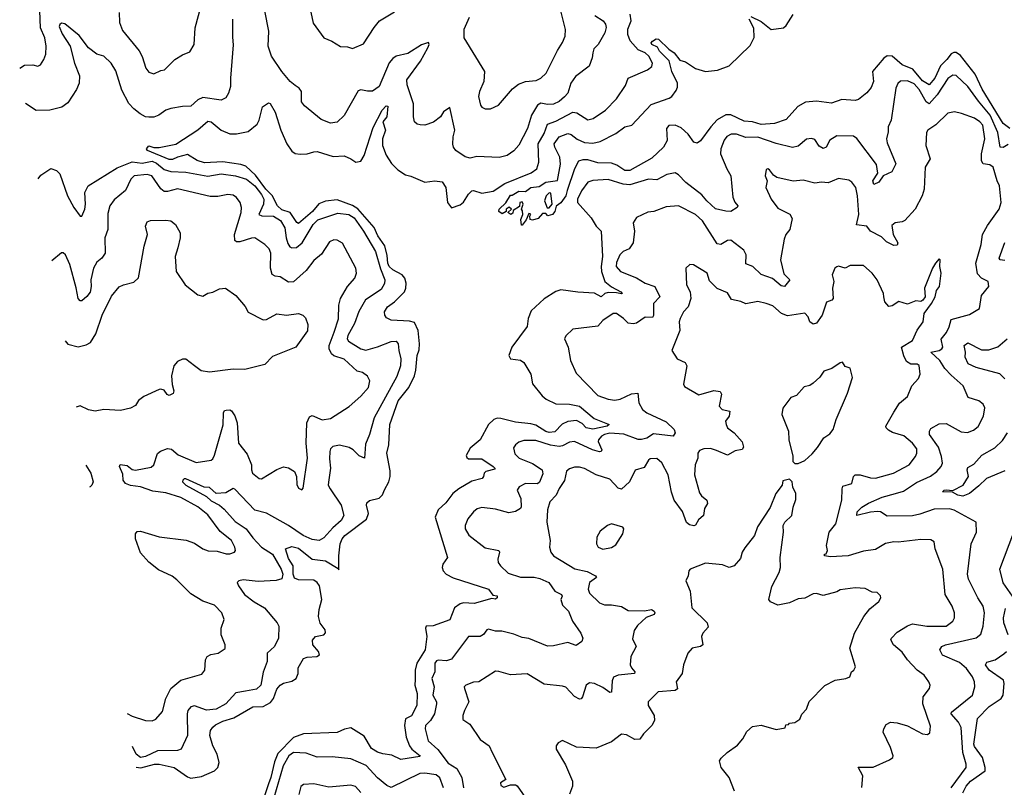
# Model space of a CAD drawing. Extents: x 2199565 to 2323334, y 894172 to 1018966.
# Tile 145 of 256: x 2208516 to 2214372, y 953788 to 958353. Entities that reach past the tile are written whole.
import ezdxf

# ---------------------------------------------------------------- set-up
doc = ezdxf.new("R2010")
doc.units = 0

msp = doc.modelspace()

# ---------------------------------------------------------------- linework, layer by layer
at = {"layer": '0CON10XD'}
for points in [[(2209108.1, 958395), (2209110, 958335), (2209127.6, 958287.6), (2209227.6, 958167.6), (2209244.3, 958134.3), (2209265.7, 958065), (2209285, 958040), (2209315, 958030), (2209355, 958050.8), (2209376.7, 958055), (2209438.8, 958115), (2209485, 958144.2), (2209528.6, 958161.4), (2209553.8, 958205), (2209560.6, 958305), (2209608, 958482)], [(2208516.3, 958064.3), (2208545, 958082.9), (2208594.3, 958084.3), (2208625, 958076.2), (2208640, 958085), (2208660, 958115), (2208671.7, 958148.3), (2208674.5, 958195), (2208665.9, 958245), (2208639.7, 958305), (2208635.8, 958405)], [(2209208.3, 953907.3), (2209236.2, 953903.8), (2209318.8, 953925), (2209345.7, 953925.7), (2209434.3, 953905), (2209515, 953849.5), (2209535, 953842.7), (2209597.9, 953852.1), (2209675.3, 953884.7), (2209695.6, 953905), (2209703.1, 953935), (2209690.4, 953985), (2209664.6, 954035), (2209647.1, 954095), (2209651.8, 954125), (2209665.4, 954145), (2209681, 954159), (2209725, 954180.2), (2209789, 954201), (2209903.3, 954266.7), (2209965, 954268.5), (2210008.6, 954291.4), (2210026.5, 954315), (2210045, 954371.1), (2210065, 954395.5), (2210085, 954407.3), (2210135, 954418.6), (2210160, 954435), (2210171.4, 954465), (2210172.6, 954497.4), (2210205, 954554), (2210225, 954561.1), (2210282.5, 954565), (2210298.6, 954575), (2210294.2, 954595), (2210258.9, 954635), (2210257.6, 954662.4), (2210275.6, 954684.4), (2210325, 954694.3), (2210334.4, 954705.6), (2210332.2, 954725), (2210304, 954764), (2210293.5, 954803.5), (2210296.5, 954845), (2210312.2, 954905), (2210299.9, 954985), (2210285, 955006.3), (2210265, 955019), (2210175, 955020.5), (2210150.6, 955030.6), (2210142, 955055), (2210143, 955105), (2210115, 955148.8), (2210098, 955205), (2210135, 955219.8), (2210175, 955210), (2210255, 955144.8), (2210335, 955134), (2210409.3, 955089.3), (2210415, 955080), (2210413.6, 955165), (2210422.4, 955235), (2210433.9, 955265), (2210450.4, 955285), (2210578.7, 955381.3), (2210591.3, 955415), (2210579.2, 955465), (2210581.2, 955478.8), (2210596.9, 955493.1), (2210655, 955507.1), (2210673.7, 955526.3), (2210685, 955556.6), (2210712.1, 955605), (2210719.6, 955635), (2210719.7, 955669.7), (2210699.5, 955775), (2210712.4, 955825), (2210718.4, 955945), (2210766.5, 956085), (2210830.2, 956165), (2210863.7, 956235), (2210872.4, 956267.6), (2210879.1, 956355), (2210891.5, 956388.5), (2210894.7, 956425), (2210886.7, 956503.3), (2210865, 956551.5), (2210835, 956559.8), (2210726, 956566), (2210698.6, 956578.6), (2210688, 956595), (2210685.7, 956615), (2210703.6, 956645), (2210744.5, 956675.5), (2210804.2, 956735), (2210812.4, 956755), (2210814, 956785), (2210806.7, 956815), (2210791.1, 956835), (2210735, 956865.5), (2210714.4, 956884.4), (2210706, 956905), (2210701, 956951), (2210687, 957007), (2210646.3, 957066.3), (2210625, 957117.5), (2210527, 957227), (2210495, 957247.9), (2210405, 957281.4), (2210335, 957273.8), (2210295, 957257.1), (2210257.8, 957212.2), (2210175, 957141.1), (2210165, 957147.3), (2210125.2, 957205), (2210075, 957222.4), (2210049, 957245), (2210016.9, 957306.9), (2209980.1, 957345), (2209918.6, 957428.6), (2209861.1, 957481.1), (2209831.4, 957491.4), (2209725, 957508.2), (2209615, 957501.2), (2209571.9, 957515), (2209515, 957551.5), (2209455, 957534.8), (2209425, 957520.2), (2209405, 957522), (2209277.1, 957575), (2209271.4, 957585), (2209285, 957602.5), (2209315, 957592.7), (2209345, 957592), (2209445, 957612), (2209575, 957698.2), (2209635, 957748.4), (2209655, 957744.6), (2209715, 957695.4), (2209765, 957673.8), (2209805, 957673.4), (2209875, 957688.2), (2209929, 957731), (2209940.7, 957755), (2209960, 957835), (2209995, 957857.5), (2210006.7, 957855), (2210035, 957803.3), (2210069.5, 957695), (2210104.6, 957615), (2210135, 957570.5), (2210155, 957557.5), (2210185, 957552.5), (2210225, 957553.9), (2210265, 957567.5), (2210285, 957568.1), (2210379.9, 957539.9), (2210445, 957542), (2210485, 957526), (2210515, 957506), (2210545, 957511.2), (2210564.3, 957545), (2210618.3, 957711.7), (2210671.5, 957815), (2210695, 957839.4), (2210705, 957838), (2210700.5, 957775), (2210675.5, 957745), (2210691.1, 957695), (2210674.3, 957645), (2210673.6, 957605), (2210696.6, 957546.6), (2210727.2, 957497.2), (2210765, 957460), (2210810.9, 957430.9), (2210843, 957423), (2210925, 957386.9), (2210985, 957394.6), (2211028, 957388), (2211050.6, 957355), (2211061.2, 957265), (2211085, 957233.3), (2211135, 957252), (2211155, 957267.5), (2211184.7, 957315.3), (2211205, 957335.5), (2211215, 957337.5), (2211265, 957321.2), (2211332.2, 957332.2), (2211401.9, 957378.1), (2211558, 957442), (2211592.5, 957465), (2211603.9, 957505), (2211600.5, 957615), (2211634.3, 957675), (2211655, 957730.8), (2211705, 957749.5), (2211805, 957802.5), (2211828.7, 957798.7), (2211895, 957757.8), (2211926, 957764), (2212000, 957815), (2212065, 957881.9), (2212118.5, 957961.5), (2212134.6, 958005.4), (2212250, 958055), (2212275, 958073.8), (2212279.4, 958095), (2212257.8, 958135), (2212235, 958155.2), (2212193.3, 958173.3), (2212146.5, 958226.5), (2212131.8, 958265), (2212133, 958297), (2212151.7, 958345), (2212146.8, 958385)], [(2211936.6, 958376.6), (2211986, 958345), (2212000, 958325), (2212004.1, 958305.9), (2211995.7, 958275), (2211956.5, 958205), (2211931.1, 958178.9), (2211924.6, 958155.4), (2211920.6, 958125), (2211903.3, 958076.7), (2211821.4, 958015), (2211794, 957976), (2211775.4, 957915), (2211756.6, 957893.4), (2211725, 957866.8), (2211690.1, 957849.9), (2211655, 957847.5), (2211615, 957855.2), (2211594.9, 957845.1), (2211560.3, 957785), (2211536.4, 957705), (2211485, 957605.6), (2211455, 957573.3), (2211415, 957545.6), (2211366.8, 957533.2), (2211235, 957538.2), (2211195, 957530), (2211165, 957536.7), (2211110.6, 957575), (2211095.5, 957595), (2211091.9, 957611.9), (2211093.9, 957655), (2211103.6, 957695), (2211075, 957831.2), (2211037.5, 957805), (2211018.6, 957775), (2210976.4, 957743.6), (2210925, 957725.8), (2210897.5, 957727.5), (2210880.5, 957730.5), (2210864, 957745), (2210858, 957775), (2210857.3, 957852.7), (2210820.9, 957965), (2210818.2, 957995), (2210900.6, 958105), (2210944, 958185), (2210951.1, 958205), (2210946.9, 958216.9), (2210905, 958202.9), (2210825, 958152.1), (2210755, 958136.2), (2210735, 958122.5), (2210713.5, 958096.5), (2210655, 957954.5), (2210615, 957927.9), (2210585, 957927.1), (2210545, 957935.5), (2210530, 957930), (2210445, 957783.1), (2210405, 957742.5), (2210365, 957737.5), (2210309.7, 957759.7), (2210210.7, 957840.7), (2210191.4, 957865), (2210191.4, 957925), (2210177.5, 957945), (2210155, 957961.9), (2210125, 957985.7), (2210075.6, 958045), (2210014.7, 958134.7), (2209993.9, 958195), (2209997.1, 958285), (2209974.7, 958405)], [(2210242.5, 958425), (2210262.1, 958332.1), (2210324.2, 958244.2), (2210372.5, 958225), (2210425, 958193.8), (2210465, 958191.2), (2210495, 958181.2), (2210561.2, 958208.8), (2210623.6, 958306.4), (2210655.6, 958345), (2210745, 958399.6)], [(2211190, 958365), (2211158.1, 958295), (2211158, 958245), (2211279.7, 958045), (2211276.7, 957985), (2211250, 957925), (2211245.7, 957895.7), (2211255.8, 957845), (2211265, 957832.5), (2211285, 957822.9), (2211316.8, 957823.2), (2211363.8, 957845), (2211447.8, 957942.2), (2211481.7, 957968.3), (2211525, 957985.6), (2211588.3, 957991.7), (2211614.6, 958005.4), (2211646.9, 958035), (2211715, 958170), (2211745, 958216), (2211760.5, 958255), (2211762.7, 958295), (2211734.6, 958405)], [(2209781.4, 958248.6), (2209786.5, 958203.5), (2209769.2, 958005), (2209770, 957955), (2209758.6, 957915), (2209742.7, 957887.3), (2209715, 957874.2), (2209605, 957889.4), (2209575, 957876.7), (2209535, 957837.9), (2209485, 957836.8), (2209415, 957824.5), (2209386.2, 957813.8), (2209344.2, 957784.2), (2209315, 957773.5), (2209285, 957772.1), (2209265, 957775.6), (2209233.1, 957793.1), (2209195, 957821.9), (2209166.2, 957855), (2209122.8, 957932.7), (2209088.6, 958048.6), (2209060, 958095), (2209015.9, 958135.9), (2208975, 958147.1), (2208925, 958185.7), (2208869.1, 958259.1), (2208785, 958327.1), (2208765, 958331.8), (2208755.3, 958324.7), (2208751.3, 958311.3), (2208769.2, 958269.2), (2208817.3, 958195), (2208841.8, 958095), (2208871.9, 958018.1), (2208870, 957975), (2208855, 957937.5), (2208801.7, 957858.3), (2208767.2, 957832.8), (2208695, 957815.3), (2208615, 957812.5), (2208551.4, 957853.5)], [(2209782.7, 958355), (2209781.4, 958248.6)], [(2214405, 957705.3), (2214365, 957736), (2214240.1, 957940.1), (2214199.1, 958029.1), (2214110.6, 958140.6), (2214085, 958157.3), (2214072, 958158), (2214055, 958148.9), (2214030.6, 958115), (2213991.5, 958078.5), (2213957.8, 958005), (2213925, 957965.2), (2213885, 957988.2), (2213828, 958058), (2213764.1, 958084.1), (2213705, 958135.5), (2213675, 958137.5), (2213655, 958123.1), (2213587.5, 958045), (2213593.8, 957985), (2213580.8, 957949.2), (2213555, 957917.5), (2213505, 957878.8), (2213485, 957871.2), (2213405, 957878.8), (2213343.2, 957856.8), (2213255, 957868.5), (2213188.5, 957861.5), (2213143.1, 957836.9), (2213075, 957759.4), (2213004.3, 957734.3), (2212925, 957729.2), (2212874.8, 957744.8), (2212825, 957750), (2212745, 957785.9), (2212715, 957785.9), (2212663.3, 957756.7), (2212625.4, 957715), (2212565, 957631.2), (2212545, 957618.8), (2212524.5, 957624.5), (2212491.1, 957671.1), (2212450, 957710), (2212415, 957725.4), (2212376.9, 957723.1), (2212362.3, 957705), (2212366.6, 957635), (2212345, 957593.5), (2212275, 957528.2), (2212145, 957456.2), (2212114, 957455), (2212067.6, 957487.6), (2212035, 957499.1), (2211955, 957502.2), (2211895, 957520), (2211865, 957519.4), (2211839.4, 957510.6), (2211815.4, 957465), (2211772.4, 957337.6), (2211765, 957304.4), (2211735, 957264.3), (2211706.2, 957243.8), (2211697.9, 957212.1), (2211685, 957193.8), (2211657, 957187), (2211645, 957200), (2211625, 957199.2), (2211598.9, 957171.1), (2211565, 957160), (2211552.5, 957165), (2211550, 957185), (2211556.1, 957196.1), (2211545, 957200), (2211528.3, 957161.7), (2211505, 957130), (2211500, 957130), (2211496.7, 957165), (2211507.5, 957195), (2211506.7, 957215), (2211500, 957225), (2211510, 957255), (2211505, 957270), (2211490, 957265), (2211488.3, 957241.7), (2211451.7, 957218.3), (2211448.3, 957201.7), (2211436.4, 957193.6), (2211420, 957205), (2211440, 957225), (2211427, 957237), (2211410, 957225), (2211408.3, 957211.7), (2211385, 957197.5), (2211365, 957212.5), (2211366.7, 957225), (2211406.4, 957263.6), (2211435, 957310), (2211445, 957310), (2211485, 957333.8), (2211525, 957330), (2211556.2, 957355), (2211605, 957360), (2211645, 957386.2), (2211714.5, 957395.5), (2211733.3, 957493.3), (2211728.8, 957535), (2211698, 957595), (2211693.8, 957615), (2211725, 957656), (2211775, 957675.8), (2211795, 957670.8), (2211831.3, 957641.3), (2211875, 957622.3), (2211925, 957618.2), (2211968, 957628), (2212060.6, 957675), (2212114.7, 957715.3), (2212156, 957725), (2212270.8, 957849.2), (2212378.6, 957885), (2212395, 957896.7), (2212419.4, 957930.6), (2212428.1, 957951.9), (2212427.5, 957975), (2212394.8, 958045), (2212378.6, 958108.6), (2212321.5, 958165), (2212308.9, 958188.9), (2212275.8, 958205), (2212271.2, 958215), (2212280, 958225), (2212302.1, 958237.9), (2212315, 958236.2), (2212376.3, 958176.3), (2212408.8, 958155), (2212442.4, 958112.4), (2212475, 958102), (2212535, 958062), (2212595, 958044), (2212666.8, 958053.2), (2212735, 958078.6), (2212861.1, 958198.9), (2212883.1, 958246.9), (2212882.8, 958302.7), (2212854.2, 958355)], [(2212865, 958371.4), (2212925, 958341.4), (2212985, 958293.6), (2213058.8, 958305), (2213075, 958317.5), (2213115, 958382.5)], [(2214395, 957610), (2214365, 957592.7), (2214347.1, 957595), (2214332.5, 957682.5), (2214287.7, 957785), (2214217.6, 957867.6), (2214155.2, 957955.2), (2214085, 958020), (2214065, 958023.3), (2214035, 958003.5), (2213972.5, 957905), (2213925, 957853.1), (2213907.2, 957865), (2213865, 957936.7), (2213835, 957970.2), (2213795, 957989.7), (2213755, 957986.5), (2213737.5, 957972.5), (2213726.2, 957945), (2213698.2, 957755), (2213681.8, 957715), (2213681.5, 957685), (2213670.4, 957645), (2213675, 957620), (2213725.7, 957495), (2213702.2, 957447.8), (2213651.9, 957425), (2213625, 957387.3), (2213595, 957371.9), (2213589.5, 957395), (2213619.5, 957440.5), (2213611.3, 957491.3), (2213495, 957646.7), (2213475, 957659.2), (2213375, 957662.2), (2213334.6, 957635.4), (2213313.1, 957595), (2213295, 957585.6), (2213270.6, 957600.6), (2213245, 957640), (2213225, 957646), (2213195, 957642.5), (2213145, 957601.2), (2213111.9, 957591.9), (2213015, 957615.6), (2212905, 957654.3), (2212835, 957652.8), (2212778.6, 957671.4), (2212748.2, 957671.8), (2212722, 957658), (2212705, 957635.7), (2212686.7, 957585), (2212684.1, 957555), (2212720.9, 957465), (2212746.2, 957425), (2212756.8, 957296.8), (2212768.2, 957268.2), (2212786.7, 957245), (2212782.5, 957235), (2212745, 957211.2), (2212715, 957214.2), (2212655, 957227.8), (2212601.8, 957275), (2212572, 957312), (2212478.2, 957385), (2212435, 957430.9), (2212415, 957441.8), (2212365, 957432.3), (2212305, 957400), (2212255, 957403.3), (2212145, 957371.3), (2212105, 957375.3), (2212015, 957402.5), (2211925, 957396.8), (2211895, 957386.4), (2211858.2, 957335), (2211834.3, 957285), (2211833.7, 957265), (2211914.7, 957175), (2211945, 957125.6), (2211973.8, 957095), (2211982.8, 956945), (2211973.7, 956885), (2211975.9, 956855.9), (2211996.7, 956795), (2212035, 956763.2), (2212092, 956735), (2212099.2, 956725), (2212095, 956721.4), (2212065, 956728.9), (2212015, 956729.7), (2211996.6, 956723.4), (2211975, 956704.5), (2211935, 956726.3), (2211835, 956731.3), (2211735, 956746.9), (2211705, 956737.1), (2211635, 956692.9), (2211558.3, 956621.7), (2211539.6, 956575), (2211535, 956528), (2211442.7, 956405), (2211425.8, 956355.8), (2211435.8, 956335.8), (2211495, 956328.1), (2211514.6, 956314.6), (2211555.5, 956245), (2211566.8, 956186.8), (2211624.3, 956115), (2211647.5, 956095), (2211705, 956068.8), (2211785, 956066.7), (2211845, 956054.6), (2211931.8, 955981.8), (2211972.5, 955965), (2212021.2, 955945), (2212009.2, 955935), (2211925, 955916.8), (2211885.6, 955925), (2211861.5, 955951.5), (2211828.1, 955968.1), (2211775, 955963.7), (2211741.9, 955948.1), (2211697.8, 955902.2), (2211665, 955896.9), (2211645, 955902.6), (2211585, 955940.4), (2211555, 955950.1), (2211465, 955958.8), (2211378.4, 955981.6), (2211355, 955982.3), (2211335, 955975.5), (2211303.8, 955945), (2211255.6, 955855), (2211195, 955804.2), (2211171.5, 955761.5), (2211175, 955748.8), (2211185, 955741.9), (2211265, 955740.8), (2211331.5, 955695), (2211342.5, 955685), (2211341.2, 955678.8), (2211288, 955665), (2211277.8, 955655), (2211274.4, 955635), (2211266, 955625), (2211205, 955608.8), (2211127.7, 955562.3), (2211092.2, 955535), (2211049.9, 955480.1), (2211005, 955436.9), (2210987.7, 955395), (2211060.6, 955155), (2211033.6, 955115), (2211029.5, 955095), (2211033.8, 955075), (2211051.9, 955055), (2211093.9, 955033.9), (2211305, 954965.3), (2211330.3, 954930.3), (2211355.6, 954925.6), (2211356.2, 954915), (2211345, 954906.7), (2211325, 954910), (2211219.3, 954880.7), (2211155.6, 954884.4), (2211135, 954877.8), (2211101.4, 954855), (2211075, 954782.7), (2210975, 954747.3), (2210934, 954745), (2210928.6, 954735), (2210937.6, 954685), (2210926.8, 954605), (2210878.5, 954525), (2210868.4, 954485), (2210868.9, 954428.9), (2210866.3, 954395), (2210879.6, 954345), (2210878.5, 954275), (2210846.4, 954213.6), (2210810.6, 954195), (2210804.6, 954155), (2210813.6, 954085), (2210834.5, 954035), (2210848.5, 954015), (2210898.6, 953975), (2210895, 953970), (2210783, 953953), (2210729.4, 953979.4), (2210675, 953986.1), (2210645, 953996.2), (2210608.4, 954018.4), (2210565, 954091.1), (2210485, 954141.5), (2210447.1, 954132.9), (2210405, 954113.5), (2210205, 954105.2), (2210145, 954083.1), (2210051.1, 953988.9), (2210030.9, 953939.1), (2210009.1, 953845), (2209995, 953808.9), (2209968.7, 953725)], [(2214055.3, 953785), (2214143.8, 953905), (2214143.8, 953925), (2214125.2, 953995), (2214115, 954143.8), (2214100, 954175), (2214055.6, 954225), (2214056.9, 954235), (2214182.5, 954335), (2214195.3, 954384.7), (2214193.6, 954415), (2214181.5, 954445), (2214147.7, 954495), (2214105, 954530.3), (2214004.3, 954574.3), (2213989.1, 954605), (2214000.6, 954625), (2214022, 954635), (2214205, 954675.6), (2214231.5, 954698.5), (2214246.2, 954745), (2214254.6, 954825), (2214245.5, 954865), (2214213.5, 954915), (2214158.2, 955025), (2214152.1, 955055), (2214173.8, 955235), (2214206.5, 955305), (2214204.2, 955364.2), (2214074.2, 955435), (2214045, 955443.1), (2213955, 955442.5), (2213868.6, 955411.4), (2213825, 955403), (2213675, 955400), (2213635.3, 955425.3), (2213617.6, 955427.6), (2213575, 955424.8), (2213495, 955403.8), (2213497.5, 955425), (2213525, 955453.4), (2213563.6, 955476.4), (2213645, 955513), (2213725.2, 955534.8), (2213771.7, 955548.3), (2213849.7, 955600.3), (2213931.7, 955638.3), (2213970.6, 955665), (2213995.5, 955695), (2214003.6, 955715), (2213998.2, 955755), (2213980.9, 955810.9), (2213926, 955885), (2213926, 955905), (2213935, 955921.2), (2213985, 955950), (2214025, 955951.4), (2214115, 955900.9), (2214152.2, 955897.8), (2214188, 955912), (2214216.6, 955933.4), (2214247.9, 955995), (2214255.5, 956045), (2214246.7, 956066.7), (2214220, 956085), (2214156.7, 956106.7), (2214127.5, 956175), (2214055, 956239.1), (2214018.4, 956278.4), (2213988.8, 956325), (2213934.1, 956375), (2213984.1, 956385.9), (2214000, 956395), (2214005.3, 956405), (2213996.5, 956453.5), (2214028.1, 956491.9), (2214044.4, 956525.6), (2214055, 956569.6), (2214165, 956598.6), (2214223.8, 956635), (2214235, 956712.5), (2214280, 956765), (2214276, 956795), (2214235, 956815.6), (2214211.6, 956841.6), (2214201.4, 956905), (2214234.7, 957015), (2214242.4, 957075), (2214272.3, 957127.7), (2214341.9, 957225), (2214353.1, 957265), (2214343.5, 957365), (2214328.7, 957395), (2214305.6, 957475), (2214285, 957488.9), (2214245, 957494.4), (2214235, 957513.3), (2214235.3, 957555), (2214255.3, 957644.7), (2214243.8, 957725), (2214226.4, 957745), (2214195, 957766.2), (2214116.2, 957795), (2214075, 957803.8), (2214035, 957796.4), (2213965, 957726.9), (2213916.2, 957695), (2213908.3, 957681.7), (2213905.6, 957605), (2213930, 957525), (2213901.5, 957475), (2213895.4, 957345), (2213883.8, 957305), (2213841.9, 957225), (2213780.9, 957159.1), (2213765, 957150.8), (2213722.5, 957145), (2213702.3, 957127.7), (2213710, 957075), (2213737.7, 957025), (2213735, 957011.2), (2213715, 957010.7), (2213671.2, 957031.2), (2213640.6, 957060.6), (2213575.3, 957095.3), (2213554.2, 957124.2), (2213493.4, 957133.4), (2213506.2, 957195), (2213499.1, 957305), (2213488.6, 957355), (2213465, 957386.2), (2213447.9, 957397.9), (2213385, 957408.9), (2213347.9, 957392.1), (2213325, 957383.3), (2213285, 957386.5), (2213245, 957380.5), (2213175, 957397.8), (2213115, 957392.7), (2213018.8, 957415), (2212998.8, 957428.8), (2212975, 957460), (2212965, 957466), (2212955, 957462.5), (2212948.8, 957425), (2212960.8, 957395), (2212952.5, 957355), (2212984.4, 957285), (2213025, 957231.1), (2213095.3, 957195.3), (2213110, 957170), (2213095.7, 957105), (2213072.2, 957075), (2213062.3, 957047.7), (2213040.9, 956925), (2213060.7, 956840.7), (2213096.5, 956805), (2213065, 956765.8), (2213045, 956769.5), (2212993.4, 956813.4), (2212926.6, 956836.6), (2212876, 956885), (2212835, 956900), (2212836.2, 956955), (2212821.7, 956981.7), (2212745, 957041.9), (2212725, 957040), (2212685, 957016.6), (2212665, 957018.9), (2212577.2, 957157.2), (2212534.4, 957195), (2212435, 957245.6), (2212361.1, 957238.9), (2212287.5, 957212.5), (2212252.4, 957207.6), (2212185, 957175.8), (2212164.3, 957145), (2212171.5, 957095), (2212165.4, 957025), (2212140.6, 956989.4), (2212105, 956974.4), (2212084.4, 956955), (2212065, 956908.8), (2212063.9, 956885), (2212088.6, 956855), (2212185, 956817.5), (2212235, 956785.5), (2212294.2, 956765), (2212323.5, 956705), (2212285.9, 956664.1), (2212285.9, 956594.1), (2212278.5, 956581.5), (2212235, 956582.9), (2212185, 956548.5), (2212165, 956543.3), (2212135, 956548.5), (2212106.7, 956575), (2212065.4, 956605.4), (2212045, 956605.6), (2211985, 956563.6), (2211955, 956530), (2211805, 956512), (2211765, 956473.3), (2211756.2, 956455), (2211777.5, 956405), (2211791.9, 956325), (2211825, 956250), (2211955, 956116.9), (2212015.5, 956095.5), (2212055, 956089.4), (2212086.7, 956095), (2212155, 956126.7), (2212191.7, 956131.7), (2212198.5, 956075), (2212220, 956035), (2212245.6, 956015), (2212361.2, 955961.2), (2212408.6, 955915), (2212414.3, 955895), (2212402.5, 955875), (2212285, 955889.5), (2212245, 955864.4), (2212215, 955856), (2212195, 955855.8), (2212108.1, 955888.1)], [(2208625.9, 957406.1), (2208642.6, 957427.4), (2208702.1, 957467.9), (2208735, 957455.5), (2208755.6, 957435), (2208801.3, 957305), (2208838.9, 957235), (2208875, 957183.8), (2208886.7, 957185), (2208902.9, 957225), (2208907.5, 957255), (2208903.8, 957325), (2208923.5, 957365), (2209095, 957471), (2209185, 957506.3), (2209245, 957499), (2209305, 957510.9), (2209330, 957500), (2209375, 957462), (2209415, 957449), (2209505, 957445.7), (2209635, 957423), (2209715, 957435.2), (2209800, 957425), (2209864.6, 957405), (2209913.8, 957365), (2209955, 957313.1), (2209968.1, 957285), (2209965.2, 957255), (2209939.2, 957195), (2209956.1, 957186.1), (2210025, 957183.6), (2210067.9, 957157.9), (2210093.1, 957115), (2210100.6, 957055), (2210111.3, 957021.3), (2210122.5, 957002.5), (2210135, 956995.3), (2210162, 956998), (2210195.3, 957025), (2210261.9, 957135), (2210288.4, 957161.6), (2210407.6, 957202.4), (2210472.9, 957195), (2210505.8, 957175), (2210561.8, 957095), (2210633, 956975), (2210661.5, 956871.5), (2210687.8, 956805), (2210685.3, 956784.7), (2210665, 956748.9), (2210572.6, 956687.4), (2210532.8, 956617.2), (2210507.7, 956545), (2210468.6, 956475), (2210464.7, 956455), (2210471, 956441), (2210545, 956395.7), (2210575, 956388), (2210645, 956406.2), (2210725, 956439.6), (2210755, 956440), (2210767.7, 956425), (2210770, 956385), (2210782.1, 956335), (2210780.5, 956295), (2210758.7, 956231.3), (2210624.1, 955985), (2210596.9, 955885), (2210572.4, 955827.6), (2210567.5, 955745), (2210535, 955758), (2210499.2, 955795), (2210475, 955809.1), (2210417.9, 955822.1), (2210378.8, 955815), (2210365, 955801.2), (2210360.5, 955785), (2210358, 955742), (2210365.3, 955684.7), (2210352, 955602), (2210351.6, 955585), (2210363, 955563), (2210428.7, 955465), (2210443.2, 955405), (2210428.8, 955375), (2210378.7, 955331.3), (2210325, 955271.5), (2210296.7, 955255), (2210255, 955262), (2210201.1, 955285), (2210115, 955344.5), (2209985, 955417.1), (2209915, 955436.4), (2209795, 955560.8), (2209785, 955564), (2209741.8, 955538.3), (2209685, 955534.2), (2209645, 955570), (2209612.9, 955572.9), (2209505, 955622), (2209495, 955622.7), (2209485.6, 955615), (2209483.7, 955603.7), (2209504.7, 955585), (2209626.8, 955516.8), (2209655, 955491.9), (2209704.7, 955465), (2209732.4, 955442.4), (2209797.4, 955367.4), (2209863.4, 955325), (2209901.9, 955271.9), (2209955.2, 955215.2), (2210020.4, 955175), (2210072, 955085), (2210081.2, 955055), (2210075, 955027.5), (2210042.4, 955017.6), (2209935, 955012), (2209845, 955020.9), (2209820, 955015), (2209810, 955005), (2209817.5, 954985), (2209853.1, 954935), (2209910, 954890), (2209971.5, 954855), (2210047.8, 954765), (2210056.7, 954745), (2210055.6, 954675), (2210031.9, 954625), (2209987.5, 954585), (2209987.3, 954535), (2209965, 954473.3), (2209949.5, 954395), (2209925, 954372.2), (2209859.1, 954359.1), (2209801.2, 954348.8), (2209741.9, 954285), (2209685, 954252.3), (2209626.8, 954246.8), (2209555, 954272.5), (2209535, 954266.4), (2209516.7, 954245), (2209512.2, 954225), (2209514.6, 954095.4), (2209476.5, 954013.5), (2209454.4, 954005.6), (2209335, 954005.3), (2209265, 953970.7), (2209235, 953964.1), (2209208.2, 953985), (2209187.9, 954030.1)], [(2209155, 954227.2), (2209185, 954210.6), (2209264.5, 954184.5), (2209305, 954183.1), (2209325, 954192.5), (2209365, 954238), (2209385.5, 954315), (2209414.7, 954375.3), (2209475, 954423.8), (2209600, 954460), (2209617.5, 954485), (2209621.4, 954545), (2209631.2, 954565), (2209653, 954577), (2209697.5, 954585), (2209737.3, 954612.7), (2209739.2, 954635), (2209714.3, 954695), (2209714.3, 954735), (2209732, 954785), (2209718.6, 954825), (2209675, 954871.5), (2209605.5, 954895.5), (2209535, 954938.1), (2209450.8, 955020.8), (2209423.7, 955043.7), (2209341.7, 955081.7), (2209285, 955127.1), (2209235, 955182), (2209204.2, 955265), (2209205.9, 955294.1), (2209215, 955308.8), (2209235, 955310.8), (2209345, 955278), (2209506.9, 955256.9), (2209555, 955240.4), (2209605, 955206.2), (2209636.3, 955193.7), (2209691.4, 955191.4), (2209745, 955176.7), (2209765, 955176.9), (2209794, 955186), (2209798.8, 955195), (2209795.8, 955215), (2209775.6, 955255), (2209708.1, 955308.1), (2209635, 955407.9), (2209576.5, 955455), (2209475, 955512), (2209385, 955538.8), (2209308.2, 955548.2), (2209235, 955574), (2209175, 955581.6), (2209145, 955595.2), (2209131.6, 955615), (2209129, 955649), (2209110, 955695), (2209113.6, 955706.4), (2209155, 955702), (2209185, 955677.8), (2209204.6, 955674.6), (2209298, 955692), (2209314.5, 955705.5), (2209336.3, 955773.7), (2209353.3, 955786.7), (2209395, 955801.8), (2209418.8, 955798.8), (2209459.2, 955765), (2209565, 955718.8), (2209655, 955732.9), (2209665, 955740.8), (2209675, 955763.8), (2209726.4, 955943.6), (2209728.1, 956015), (2209735, 956027.5), (2209745, 956031.4), (2209765, 956032), (2209775, 956026), (2209795, 955996.2), (2209808.8, 955955), (2209817.9, 955835), (2209869.2, 955769.2), (2209895.6, 955705), (2209894.4, 955675.6), (2209901.2, 955655), (2209940, 955625), (2209955, 955621.4), (2210045, 955677.8), (2210085, 955692.9), (2210115, 955687.5), (2210151.2, 955665), (2210162, 955635), (2210165, 955587.5), (2210175, 955567.5), (2210195, 955557.5), (2210203, 955567), (2210228.5, 955745), (2210220, 955835), (2210224.6, 955955), (2210239.2, 955990.8), (2210255, 955999.4), (2210315, 955972.1), (2210365, 955981.8), (2210475, 956051.4), (2210545, 956114.4), (2210590, 956165), (2210598.9, 956205), (2210585, 956232), (2210555, 956254.3), (2210523.1, 956263.1), (2210445, 956333.6), (2210385, 956352.7), (2210370.4, 956365), (2210356.9, 956395), (2210355.7, 956415), (2210386.6, 956493.4), (2210412.8, 956572.8), (2210413.3, 956655), (2210423.8, 956695), (2210465, 956765.7), (2210508.6, 956815), (2210518.9, 956845), (2210514.4, 956875), (2210435, 957024.2), (2210405, 957042.2), (2210385, 957042.5), (2210358.6, 957031.4), (2210311.3, 956958.7), (2210265, 956921.4), (2210219, 956861), (2210145, 956792.7), (2210115, 956791.2), (2210065, 956823.1), (2210035, 956827.1), (2210018.2, 956838.2), (2210007.5, 956875), (2210010.4, 956965), (2209999.5, 956989.5), (2209975, 957015.8), (2209914.5, 957054.5), (2209894.3, 957054.3), (2209825, 957030.9), (2209805, 957031.4), (2209795, 957038.8), (2209794.6, 957075), (2209832.7, 957205), (2209834.4, 957235), (2209827.1, 957265), (2209805.8, 957295), (2209785, 957308.9), (2209755, 957312.2), (2209695, 957301.8), (2209648.9, 957301.1), (2209455, 957346.1), (2209395, 957330.9), (2209375, 957331.8), (2209355, 957347.1), (2209302.2, 957425), (2209275, 957431.3), (2209197.5, 957425), (2209177.1, 957405), (2209145, 957336.9), (2209078.7, 957281.3), (2209052.9, 957245), (2209040.6, 957199.4), (2209040.4, 957105), (2209023.1, 957055), (2209025.5, 956965), (2209005.3, 956934.7), (2208975, 956911.4), (2208956.2, 956875), (2208938.4, 956805), (2208942.1, 956765), (2208935, 956732), (2208915, 956705.8), (2208885, 956680), (2208875, 956680), (2208863.6, 956693.6), (2208852.8, 956757.2), (2208815, 956897.5), (2208788.1, 956955), (2208775, 956965.8), (2208765, 956966), (2208707.1, 956918.4)], [(2211665, 957233.3), (2211682.5, 957255), (2211675, 957320), (2211665, 957323.8), (2211647.5, 957305), (2211637.5, 957275), (2211653.9, 957233.9), (2211665, 957233.3)], [(2208786.2, 956442.8), (2208803.1, 956423.1), (2208865, 956407.1), (2208911.7, 956418.3), (2208937.6, 956432.4), (2208968.7, 956485), (2209007.5, 956595), (2209062.4, 956707.6), (2209107, 956763), (2209133.6, 956776.4), (2209195, 956791.4), (2209223, 956817), (2209257.5, 957005), (2209276, 957075), (2209263.8, 957125), (2209275, 957150), (2209295, 957158.8), (2209385, 957160.8), (2209415.6, 957155.6), (2209443.8, 957135), (2209470, 957085), (2209470.8, 957055), (2209456.2, 956996.2), (2209440, 956945), (2209446.2, 956855), (2209501.2, 956775), (2209575, 956716), (2209605, 956708), (2209634.4, 956725.6), (2209665, 956731.2), (2209705, 956752.5), (2209740, 956755), (2209801.7, 956711.7), (2209856.5, 956646.5), (2209875, 956614), (2209965, 956566.7), (2209985, 956570), (2210045, 956603.3), (2210103.9, 956596.1), (2210175, 956606), (2210200, 956595), (2210215, 956580), (2210230.7, 956540.7), (2210227, 956503), (2210157.5, 956405), (2210020.3, 956349.7), (2209975, 956302), (2209855, 956272.5), (2209785, 956274), (2209644.2, 956255.8), (2209595, 956264.4), (2209555, 956294.3), (2209505, 956334.2), (2209485, 956334.3), (2209455, 956320), (2209432.9, 956295), (2209419.2, 956235), (2209422.5, 956182.5), (2209433.3, 956145), (2209429.5, 956130.5), (2209405, 956117.5), (2209393.6, 956123.6), (2209375, 956148.8), (2209355, 956156.2), (2209345, 956153.8), (2209255, 956111.2), (2209223, 956087), (2209205, 956058.8), (2209175, 956041.4), (2209115, 956029.4), (2209016.4, 956033.6), (2208965.6, 956024.4), (2208925, 956032.9), (2208875, 956055.6), (2208852, 956047.8)], [(2214375, 956919.7), (2214347.1, 956925), (2214340.5, 956935), (2214375, 957028.5)], [(2213524.5, 953785.5), (2213530, 953855), (2213501.8, 953908.2), (2213592.6, 953907.4), (2213689.1, 953950.9), (2213708, 953965), (2213710.8, 953975), (2213694.5, 954025), (2213651.9, 954115), (2213654.5, 954135.5), (2213668.7, 954161.3), (2213694.3, 954175.7), (2213735, 954171.5), (2213795, 954153.6), (2213885, 954105.7), (2213915, 954101.2), (2213928.8, 954111.2), (2213932.2, 954152.2), (2213886.7, 954285), (2213890, 954325), (2213925.8, 954375), (2213930, 954395), (2213922, 954415), (2213895, 954454.2), (2213853.6, 954483.6), (2213796, 954546), (2213765, 954590.4), (2213712.9, 954635), (2213697.1, 954665), (2213700, 954675), (2213735, 954709.5), (2213795, 954747.5), (2213825, 954759.6), (2213910, 954745), (2214025, 954745.5), (2214065, 954775.8), (2214074.5, 954795), (2214075.5, 954825), (2214061.5, 954865), (2214020.5, 954935), (2214006.5, 955085), (2213960, 955205), (2213955, 955246.7), (2213935, 955258.8), (2213875, 955260.6), (2213740, 955245), (2213715, 955246.7), (2213665, 955236.9), (2213605, 955202.3), (2213535, 955192.1), (2213443.6, 955163.6), (2213338.7, 955158.7), (2213302.5, 955165), (2213302.5, 955175), (2213313, 955177), (2213319.2, 955195), (2213314.4, 955225), (2213329.4, 955305), (2213369.5, 955355), (2213404.7, 955495), (2213406.6, 955563.4), (2213412.1, 955577.9), (2213464, 955595), (2213474.4, 955635.6), (2213485, 955646.7), (2213515, 955645.5), (2213575, 955627.8), (2213605, 955625.6), (2213712.5, 955655), (2213805, 955705.4), (2213843.8, 955755), (2213851.3, 955775), (2213850.8, 955800.8), (2213825, 955834.6), (2213775, 955878.5), (2213706.8, 955896.8), (2213682.1, 955912.1), (2213668.8, 955925), (2213668, 955935), (2213715, 956018), (2213747.6, 956072.4), (2213795, 956111.2), (2213820.8, 956175), (2213860.3, 956219.7), (2213870.8, 956245), (2213865, 956295.7), (2213853.4, 956303.4), (2213815, 956303.3), (2213789.1, 956319.1), (2213773.3, 956353.3), (2213760.8, 956405), (2213826.2, 956445), (2213853.1, 956506.9), (2213888.6, 956555), (2213894, 956605), (2213938.8, 956665), (2213960, 956705), (2213968.8, 956741.2), (2213985.6, 956765), (2213996.7, 956845), (2213987.5, 956885), (2213990, 956925), (2213985, 956930), (2213962.5, 956905), (2213944.2, 956875.8), (2213896.7, 956755), (2213900, 956705), (2213887.5, 956685), (2213875, 956677.5), (2213845, 956681.2), (2213795, 956661.2), (2213745, 956676), (2213705, 956651.4), (2213685, 956647.5), (2213661.8, 956675), (2213655.7, 956705)], [(2213655.7, 956705), (2213653.8, 956725), (2213615, 956806.2), (2213585, 956846), (2213535, 956890), (2213455, 956891.2), (2213425, 956874), (2213385, 956886.7), (2213375, 956883.3), (2213363.3, 956875), (2213348, 956835), (2213357.5, 956795), (2213350, 956755), (2213354.6, 956695.4), (2213345.6, 956684.4), (2213315, 956672), (2213287.5, 956595), (2213255, 956547.5), (2213235, 956541.8), (2213215.7, 956555.7), (2213205, 956585.8), (2213185, 956606.5), (2213082, 956592), (2213046.3, 956606.3), (2212995, 956651.8), (2212955, 956664.4), (2212905, 956676.7), (2212835, 956662.9), (2212805, 956676.5), (2212748.6, 956688.6), (2212725, 956729.2), (2212665, 956753.5), (2212618.9, 956798.9), (2212605.5, 956845.5), (2212524, 956894), (2212502.3, 956897.7), (2212476.7, 956875), (2212481.4, 956775), (2212504.4, 956734.4), (2212506.9, 956695), (2212492.5, 956645), (2212464.3, 956615), (2212444.4, 956575), (2212438.6, 956555), (2212441.8, 956505), (2212393.8, 956385), (2212426.2, 956335), (2212473.9, 956313.9), (2212484.6, 956295), (2212462.9, 956185), (2212470.3, 956170.3), (2212555, 956120.8), (2212645, 956148.1), (2212682, 956142), (2212690, 956125), (2212675, 956053.3), (2212693.3, 956035), (2212738.9, 956025), (2212735.4, 955995), (2212714.3, 955965), (2212717.1, 955945), (2212726, 955925), (2212765, 955895.7), (2212812.7, 955842.7), (2212820.3, 955809.7), (2212812.9, 955797.1), (2212771.4, 955788.6), (2212725, 955762.5), (2212659.7, 955789.8), (2212625, 955801.5), (2212585, 955800), (2212559.7, 955790.3), (2212550, 955775), (2212548.9, 955745), (2212533.5, 955705), (2212529.5, 955645), (2212559.7, 955539.7), (2212570.7, 955520.8), (2212603.2, 955495), (2212606.7, 955475), (2212587.8, 955445), (2212582.2, 955405), (2212552.7, 955377.3), (2212535, 955346), (2212525, 955342.2), (2212499.1, 955349.1), (2212482.4, 955362.4), (2212458.5, 955428.5), (2212408.8, 955495), (2212392.5, 955542.5), (2212373.1, 955645), (2212335, 955717.5), (2212305, 955742.5), (2212265, 955740.8), (2212255, 955733.8), (2212230.6, 955689.4), (2212175.5, 955674.5), (2212143.5, 955605), (2212095, 955560.8), (2212075.7, 955565.7), (2212025, 955620), (2211945.3, 955645.3), (2211875, 955683.5), (2211845, 955691.9), (2211815, 955690.6), (2211785, 955682.5), (2211767.5, 955667.5), (2211757, 955613), (2211724.6, 955565), (2211707.3, 955525), (2211668.1, 955485), (2211655, 955437.5), (2211652, 955365), (2211670, 955255), (2211667.5, 955215), (2211674.2, 955185), (2211691.2, 955165), (2211817.8, 955087.8), (2211891.5, 955071.5), (2211940.8, 955045), (2211946.2, 955035), (2211904.4, 955005), (2211897.5, 954965), (2211905, 954942.5), (2211965, 954884.4), (2211995, 954871.9), (2212035, 954872.5), (2212095, 954862.5), (2212135, 954838.9), (2212232.7, 954837.3), (2212274.4, 954845.6), (2212288.8, 954835), (2212293.8, 954825), (2212290, 954815), (2212242.1, 954797.9), (2212189.8, 954750.2), (2212170.6, 954719.4), (2212160.2, 954670.2), (2212183.3, 954625), (2212150.5, 954565), (2212147.5, 954515), (2212155, 954498.6), (2212174.6, 954475), (2212172.2, 954465), (2212075, 954453.9), (2212048.2, 954441.8), (2212038.8, 954421.2), (2212035, 954353.3), (2212025, 954352), (2211985, 954381.5), (2211935, 954404.6), (2211905, 954409.5), (2211885, 954394.2), (2211863.6, 954326.4), (2211855, 954313.8), (2211845, 954310.8), (2211815, 954328.6), (2211763.4, 954383.4), (2211745, 954390), (2211635, 954400), (2211535, 954462.5), (2211435.8, 954455.8), (2211365, 954477.1), (2211345, 954477.5), (2211246.7, 954415), (2211215, 954413.1), (2211170, 954395), (2211160, 954385), (2211160.6, 954375), (2211187.1, 954295), (2211161.1, 954245), (2211151.1, 954215), (2211150.6, 954190.6), (2211192.4, 954162.4), (2211255, 954071.9), (2211307.5, 954035), (2211325.4, 953995), (2211406.9, 953835), (2211375.6, 953815), (2211378.1, 953798.1), (2211395, 953789.1), (2211435, 953802.5), (2211465, 953802), (2211475, 953796), (2211538.6, 953705)], [(2214375, 956216.2), (2214345, 956247.3), (2214204.8, 956284.8), (2214157.5, 956305), (2214139.2, 956345), (2214141.5, 956375), (2214133.2, 956415), (2214155, 956431.2), (2214235, 956388.7), (2214280.5, 956389.5), (2214333.5, 956406.5), (2214389.2, 956455)], [(2213125, 955712.5), (2213145, 955713.3), (2213185, 955731.2), (2213228.3, 955771.7), (2213261.3, 955808.7), (2213298.8, 955865), (2213335, 955890), (2213354.2, 955915), (2213370.8, 955975), (2213438.3, 956131.7), (2213468.8, 956225), (2213455, 956280), (2213425, 956290), (2213410, 956315), (2213395, 956312.5), (2213345, 956278), (2213297.7, 956262.3), (2213275, 956226.7), (2213235, 956191.2), (2213215, 956178), (2213181.7, 956168.3), (2213135, 956117.5), (2213102.5, 956105), (2213055, 956042.5), (2213048.8, 956005), (2213089.2, 955905), (2213090.8, 955855), (2213113.6, 955756.4), (2213113.3, 955725), (2213125, 955712.5)], [(2212108.1, 955888.1), (2212025, 955893.1), (2211995, 955886.1), (2211976.8, 955875), (2211957.5, 955855), (2211956, 955845), (2211977.6, 955795), (2211974.6, 955785.4), (2211965, 955782.9), (2211923.3, 955795), (2211815, 955844.1), (2211785, 955840.4), (2211745, 955817.9), (2211725, 955814.8), (2211672.6, 955822.6), (2211585, 955850.8), (2211515, 955849.5), (2211485, 955840.6), (2211464.3, 955825), (2211453.7, 955806.3), (2211460.9, 955770.9), (2211487.5, 955745), (2211565, 955712.5), (2211623.8, 955675), (2211627.8, 955652.2), (2211608.1, 955601.9), (2211595, 955592.7), (2211525, 955595.3), (2211485.6, 955575), (2211474.4, 955554.4), (2211496.7, 955505), (2211498.1, 955455), (2211493.8, 955445), (2211465, 955428.1), (2211425, 955420.4), (2211345, 955441.2), (2211265, 955452.2), (2211237.2, 955442.8), (2211215.8, 955425), (2211181.4, 955385), (2211165.6, 955345), (2211165.6, 955325), (2211187.2, 955287.2), (2211285, 955212.2), (2211365.8, 955195), (2211370.6, 955185), (2211359.2, 955145), (2211362.5, 955125), (2211375, 955104), (2211421.7, 955061.7), (2211495, 955038.2), (2211575, 955037.2), (2211609.7, 955029.7), (2211662.2, 955005), (2211698.1, 954955), (2211738.8, 954935), (2211742.5, 954925), (2211734.5, 954904.5), (2211745, 954870), (2211779.2, 954835), (2211803.8, 954775), (2211852.5, 954705), (2211865.7, 954675), (2211860, 954655), (2211825, 954631.2), (2211775, 954649.2), (2211691.5, 954628.5), (2211655, 954626), (2211545, 954672), (2211505, 954678.2), (2211455, 954698.2), (2211384.1, 954715.9), (2211345, 954716.4), (2211305, 954728.6), (2211294.5, 954725), (2211275, 954697.1), (2211255, 954684.1), (2211185, 954684), (2211085, 954550), (2211055, 954540), (2211005, 954544.4), (2210995, 954540.6), (2210984.6, 954525), (2210984.2, 954475), (2210968, 954435), (2210981.8, 954385), (2210973.8, 954335), (2210995, 954296), (2210994.7, 954285), (2210983.4, 954225), (2210959.3, 954185), (2210930.3, 954155), (2210928.2, 954135), (2210944.9, 954064.9), (2211003.1, 954013.1), (2211065, 953931.5), (2211115, 953898.8), (2211145, 953846.7), (2211154.6, 953784.6)], [(2214375, 955668.8), (2214265, 955624.3), (2214220.5, 955579.5), (2214164.7, 955535), (2214125, 955519), (2214095.6, 955525), (2214062.6, 955542.6), (2214004.4, 955545), (2214013.1, 955555), (2214025, 955557.4), (2214065, 955553.3), (2214127.8, 955585), (2214158.5, 955635), (2214151.1, 955675), (2214155, 955689.2), (2214190.2, 955709.8), (2214238.1, 955761.9), (2214315, 955806.9), (2214360.8, 955849.2), (2214390.4, 955895)], [(2208909.5, 955702.5), (2208938.6, 955655), (2208952.5, 955605), (2208946, 955585), (2208935, 955574.2), (2208931.1, 955572.5)], [(2212875, 954148.8), (2212925, 954157.5), (2213015, 954130.8), (2213068.3, 954141.7), (2213071.7, 954158.3), (2213088.3, 954161.7), (2213095, 954170), (2213125, 954172.5), (2213155, 954192.5), (2213168, 954222), (2213195, 954252.5), (2213211.2, 954298.8), (2213305, 954393.3), (2213366, 954424), (2213430, 954435), (2213452.5, 954445), (2213462.5, 954475), (2213477.5, 954485), (2213486.7, 954505), (2213452.5, 954615), (2213480, 954705), (2213536.7, 954803.3), (2213571.7, 954848.3), (2213625, 954893.3), (2213636.7, 954915), (2213635.8, 954925.8), (2213615, 954946.7), (2213585, 954948.8), (2213545, 954969.2), (2213485, 954973.5), (2213395, 954962), (2213375, 954950.8), (2213295, 954928), (2213255, 954939.2), (2213235, 954937.5), (2213185, 954912), (2213145, 954908.6), (2213094.2, 954884.2), (2213025, 954871.4), (2212980.3, 954890.3), (2212970.8, 954905), (2212988.9, 954981.1), (2213032.5, 955065), (2213041.4, 955095), (2213038, 955155), (2213059.2, 955305), (2213056, 955345), (2213066.2, 955365), (2213108.8, 955405), (2213115.9, 955454.1), (2213131.7, 955498.3), (2213132.5, 955535), (2213113, 955573), (2213110, 955605), (2213095, 955620), (2213055, 955610), (2213050, 955585), (2213012.5, 955535), (2212978.6, 955451.4), (2212904.3, 955335.7), (2212886.2, 955285), (2212828.3, 955211.7), (2212813.4, 955186.6), (2212802.1, 955147.9), (2212766, 955105), (2212735, 955094.4), (2212695, 955110), (2212595, 955120), (2212503.3, 955085), (2212496.2, 955075), (2212492.5, 955045), (2212476.7, 955015), (2212504.2, 954955), (2212514.2, 954855), (2212604.3, 954765), (2212610, 954740), (2212579.2, 954705), (2212570.6, 954685), (2212579.2, 954635), (2212565, 954624.4), (2212515.6, 954614.4), (2212490, 954585), (2212464.4, 954515.6), (2212456, 954465), (2212420, 954415), (2212427.6, 954372.4), (2212415, 954364), (2212313.8, 954356.2), (2212253.3, 954295), (2212254, 954275), (2212290, 954215), (2212290.6, 954185), (2212275.8, 954155), (2212226, 954105), (2212205, 954073.8), (2212175, 954072.5), (2212125, 954100), (2212095, 954103.3), (2212035, 954058.8), (2211945, 954019.4), (2211827, 954027), (2211745, 954066.7), (2211718.3, 954051.7), (2211706.7, 954035), (2211707.5, 954015), (2211761.2, 953921.2), (2211803.2, 953823.2), (2211804.4, 953795), (2211785, 953747.5)], [(2211985, 955204.4), (2212035.4, 955214.6), (2212060.9, 955229.1), (2212103.8, 955295), (2212108.8, 955325), (2212102.5, 955335), (2212035, 955354.2), (2212011.2, 955345), (2211968.5, 955311.5), (2211948.1, 955275), (2211945.8, 955235), (2211956.2, 955215), (2211985, 955204.4)], [(2214420.6, 954925), (2214365, 955004), (2214345.6, 955084.4), (2214428.1, 955305)], [(2214393.7, 954693.7), (2214368.2, 954765), (2214367.1, 954795), (2214379.5, 954850.5)], [(2214125.2, 953755), (2214144.8, 953795), (2214171.2, 953825), (2214257.1, 953885), (2214257.9, 953905), (2214242, 953965), (2214195, 954029.6), (2214189.8, 954045), (2214212.3, 954197.7), (2214281.7, 954268.3), (2214352.5, 954315), (2214364, 954335), (2214371.3, 954405), (2214366.2, 954425), (2214280.7, 954485), (2214260.4, 954515), (2214267.7, 954532.3), (2214317.5, 954545), (2214369.2, 954580.8), (2214384.3, 954595)], [(2212767.1, 953765), (2212734.4, 953845), (2212688.2, 953905), (2212678.8, 953945), (2212688.2, 953961.8), (2212724.2, 953995), (2212785, 954038.1), (2212817.5, 954075), (2212840.9, 954119.1), (2212875, 954148.8)], [(2211037, 953785), (2211014.1, 953844.1), (2210992, 953862), (2210925, 953871), (2210895, 953868.9), (2210725, 953786.5), (2210698.8, 953798.8), (2210645, 953843.2), (2210576.5, 953916.5), (2210485, 953957.6), (2210375, 953968.8), (2210285, 953967.7), (2210220, 953990), (2210145, 953994.2), (2210116.8, 953975), (2210083.6, 953915), (2210027.7, 953725)], [(2210545, 953757.5), (2210512.5, 953792.5), (2210485, 953800.6), (2210355, 953788), (2210265, 953807.5), (2210205, 953804), (2210187.9, 953792.1), (2210177.1, 953745)]]:
    msp.add_lwpolyline(points, dxfattribs=at)

doc.saveas('drawing.dxf')
